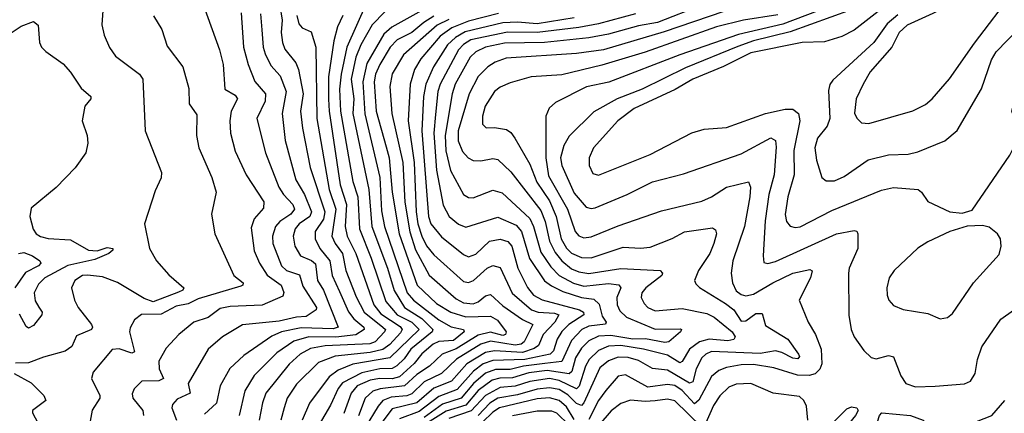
# Model space of a CAD drawing. Extents: x 1443846 to 1577407, y 839182 to 927291.
# Tile 114 of 256: x 1450879 to 1454886, y 892963 to 894568. Entities that reach past the tile are written whole.
import ezdxf

# ---------------------------------------------------------------- set-up
doc = ezdxf.new("R2010")
doc.units = 0

msp = doc.modelspace()

# ---------------------------------------------------------------- linework, layer by layer
at = {"layer": '0CON20XD'}
for points in [[(1454335, 894143.9), (1454514, 894196), (1454565, 894222.1), (1454593.3, 894245), (1454663.4, 894326.6), (1454765, 894472.1), (1454927.1, 894685), (1454941.1, 894715), (1454932.5, 894725), (1454908.4, 894728.4), (1454835, 894709.4), (1454735, 894667.3), (1454595, 894592.3), (1454491.2, 894545), (1454458.7, 894515), (1454429, 894455), (1454340, 894355), (1454311.4, 894305), (1454282.8, 894245), (1454277, 894187), (1454285.7, 894165.7), (1454305, 894147.9), (1454335, 894143.9)], [(1452288.4, 894631.6), (1452209.9, 894455), (1452186.5, 894345), (1452180.6, 894285), (1452185.1, 894195), (1452235, 893908.6), (1452254.9, 893845), (1452261.1, 893715), (1452309.5, 893595), (1452369.3, 893419.3), (1452415, 893364.4), (1452474.9, 893334.9), (1452505.2, 893305), (1452385, 893189.1), (1452235, 893163.7), (1452175, 893139.8), (1452138, 893112), (1452058.3, 893005), (1452028.1, 892935)], [(1452611.1, 894658.9), (1452393.2, 894536.8), (1452361.1, 894508.9), (1452291.4, 894388.6), (1452274.9, 894315), (1452283.3, 894183.3), (1452344.8, 893925), (1452351.3, 893788.7), (1452364.1, 893725), (1452456.3, 893455), (1452482, 893425), (1452585, 893344), (1452635.4, 893315.4), (1452685.5, 893305), (1452688.1, 893295), (1452645, 893260.2), (1452585, 893255.6), (1452561.2, 893245), (1452515, 893205.9), (1452484, 893166), (1452425, 893112.6), (1452395, 893104.3), (1452345.1, 893105.1), (1452305, 893098.5), (1452252.6, 893075), (1452227.3, 893045), (1452198.1, 892961.9)], [(1454225, 894640.9), (1453985, 894549.7), (1453805, 894507.4), (1453565, 894424.5), (1453276.8, 894313.2), (1453185.6, 894294.4), (1453059.9, 894230.1), (1453033.4, 894206.6), (1453020, 894175), (1453020, 894005), (1453031.6, 893931.6), (1453108.3, 893795), (1453139, 893705), (1453155, 893686.5), (1453175, 893678.2), (1453205, 893682.7), (1453315, 893727.7), (1453491.3, 893788.7), (1453655, 893828.2), (1453694.4, 893845), (1453755, 893884.7), (1453845, 893906.7), (1453853.8, 893885), (1453850.4, 893845), (1453829.4, 893725), (1453781.9, 893585), (1453775.3, 893535), (1453779.7, 893495), (1453795, 893462.5), (1453815, 893447.6), (1453835, 893441.9), (1453865, 893449.1), (1453944.7, 893495), (1454025, 893534.7), (1454095, 893549.6), (1454104.4, 893544.4), (1454097.5, 893515), (1454051.2, 893425), (1454088.5, 893335), (1454118.4, 893285), (1454140.8, 893225), (1454143.1, 893165), (1454135, 893143.2), (1454116.1, 893123.9), (1454092.7, 893117.3), (1454045, 893118.4), (1453948.7, 893148.7), (1453865, 893162.4), (1453815, 893161), (1453755, 893150.4), (1453725, 893138.4), (1453695, 893113.7), (1453643.4, 893016.6), (1453625, 893001.6), (1453575, 893055.7), (1453545, 893076.6), (1453515, 893081.3), (1453435, 893070.3), (1453345, 893119.5), (1453314.5, 893115), (1453265, 893055.9), (1453235, 893015.3), (1453195, 892938)], [(1451216.5, 894605), (1451213.6, 894546.4), (1451223.1, 894505), (1451244.7, 894454.7), (1451269.1, 894419.1), (1451365.6, 894345), (1451380.4, 894325), (1451389.1, 894115), (1451456.2, 893945), (1451455, 893923.3), (1451429.5, 893870.5), (1451386.2, 893735), (1451407, 893635), (1451435, 893584.5), (1451485, 893528.1), (1451546.9, 893475), (1451543.1, 893465), (1451525, 893456.5), (1451422, 893418), (1451385, 893430.9), (1451276.4, 893496.4), (1451215, 893520), (1451155, 893526.7), (1451134.2, 893525), (1451102.5, 893505), (1451089.2, 893475), (1451101.8, 893425), (1451116.1, 893395), (1451170.5, 893325), (1451175.6, 893315), (1451170.6, 893305), (1451110.4, 893279.6), (1451091.2, 893235), (1451063.9, 893216.1), (1450975, 893192.7), (1450915, 893169.6), (1450861.7, 893168.3)], [(1451626.9, 894625), (1451692, 894445), (1451706.7, 894385), (1451713.8, 894285), (1451755, 894260.4), (1451764.5, 894245), (1451739.2, 894195), (1451734.1, 894155), (1451736, 894105), (1451755, 894032), (1451800.3, 893935), (1451872.3, 893825), (1451871.1, 893798.9), (1451833.5, 893756.5), (1451821.1, 893718.9), (1451832.8, 893625), (1451854.6, 893574.6), (1451886.6, 893526.6), (1451943.4, 893485), (1451954.1, 893455.9), (1451949.1, 893440.9), (1451866.1, 893403.9), (1451735, 893398.7), (1451695, 893390), (1451645.5, 893354.5), (1451588.1, 893335), (1451525.8, 893284.2), (1451475, 893228.6), (1451445, 893176), (1451446.5, 893145), (1451463.9, 893105), (1451445, 893096), (1451376, 893094), (1451345, 893062.5), (1451336.9, 893043.1), (1451338.5, 893025), (1451379.7, 892975), (1451382.1, 892955)], [(1451780.4, 894595), (1451790.2, 894455), (1451808, 894385), (1451836, 894316), (1451878.9, 894265), (1451877.6, 894235), (1451844.2, 894165), (1451879.7, 894025), (1451933.6, 893885), (1451952.5, 893855), (1451990.9, 893815), (1451996.8, 893795), (1451982.9, 893775), (1451938, 893745), (1451919.6, 893725), (1451907.2, 893685), (1451909.6, 893655), (1451943.9, 893565), (1451965.1, 893545.1), (1452017.5, 893527.5), (1452031.2, 893481.2), (1452087, 893395), (1452085.4, 893384.6), (1452045, 893357.5), (1452005, 893355.5), (1451935, 893338.6), (1451785, 893324.2), (1451703.6, 893275), (1451645.2, 893224.8), (1451564.8, 893085.2), (1451572.2, 893045), (1451519.6, 893020.4), (1451500.8, 892999.2), (1451497.7, 892985), (1451517, 892935)], [(1451859.1, 894590.9), (1451864.3, 894525.7), (1451870.2, 894455), (1451878.2, 894428.2), (1451900.7, 894380.7), (1451938.3, 894338.3), (1451963.2, 894275), (1451947.2, 894185), (1451959.3, 894075), (1452002.4, 893915), (1452037.9, 893855), (1452066.4, 893785), (1452060, 893765), (1452016.2, 893735), (1452000.2, 893715), (1451991.9, 893685), (1451998.1, 893645), (1452022, 893605), (1452066.4, 893586.4), (1452082, 893572), (1452090.2, 893505), (1452115.8, 893465), (1452175.2, 893315), (1452155, 893307.7), (1452025, 893311.6), (1451944.9, 893295.1), (1451905, 893277.6), (1451791, 893199), (1451734.1, 893145.9), (1451694, 893076), (1451679.1, 893005), (1451630.5, 892959.5)], [(1451938.1, 894625), (1451947.1, 894565), (1451943.4, 894515), (1451948, 894475), (1451957.8, 894447.8), (1452002.3, 894392.3), (1452013.5, 894365), (1452032, 894265), (1452021.5, 894195), (1452029.3, 894125), (1452060.5, 893965), (1452120.8, 893785), (1452115.4, 893755), (1452081.3, 893705), (1452081.2, 893675), (1452100.9, 893635), (1452140.5, 893585), (1452150.3, 893525), (1452180.2, 893459.8), (1452216.7, 893376.7), (1452238.8, 893348.8), (1452278.9, 893315), (1452280.9, 893305), (1452246.8, 893283.2), (1452165.7, 893274.3), (1452055, 893275.1), (1451995, 893257.1), (1451925, 893209.8), (1451833.1, 893116.9), (1451795, 893054.4), (1451771.6, 892955)], [(1452365, 894599.6), (1452312.9, 894547.1), (1452267.3, 894465), (1452247.3, 894415), (1452227.8, 894325), (1452238.8, 894245), (1452235.3, 894185), (1452299.1, 893875), (1452312.5, 893725), (1452376.2, 893555), (1452403.3, 893463.3), (1452445.2, 893395), (1452515, 893349.7), (1452560.7, 893305), (1452557.5, 893295), (1452470.8, 893225), (1452443.2, 893185), (1452413.7, 893156.3), (1452395, 893146), (1452345, 893144.1), (1452271.1, 893128.9), (1452192.6, 893087.4), (1452175.1, 893065), (1452144.1, 892995.9), (1452084.4, 892895)], [(1452827.8, 894592.2), (1452705, 894562.2), (1452637.7, 894535), (1452589.7, 894500.3), (1452511.8, 894408.2), (1452485.9, 894365), (1452468, 894305), (1452460, 894155), (1452484.7, 893985), (1452491.9, 893785), (1452499.3, 893735), (1452515, 893685.3), (1452535, 893646.4), (1452565, 893609.3), (1452685, 893500), (1452705, 893496.8), (1452725.4, 893504.6), (1452781.8, 893555), (1452805, 893565.6), (1452835, 893557), (1452883, 893453), (1452961.9, 893385), (1452988.6, 893375), (1453055, 893371.8), (1453073.5, 893365), (1453056.8, 893335), (1453009.7, 893285), (1452990.5, 893239.5), (1452972.6, 893227.4), (1452925, 893211.5), (1452811.6, 893218.4), (1452775, 893211.5), (1452698.9, 893165), (1452636.7, 893095), (1452564.6, 893065.4), (1452495, 893006.5), (1452395, 892981.1), (1452314.1, 892875)], [(1453385, 894590.9), (1453235, 894550.4), (1453154.1, 894535.9), (1452985, 894515.1), (1452863.8, 894516.2), (1452715, 894485.1), (1452685, 894466.9), (1452665.2, 894445), (1452589.5, 894305), (1452580.1, 894275), (1452571.5, 894181.5), (1452564.7, 894105), (1452574.7, 893954.7), (1452602.3, 893812.3), (1452627.1, 893765), (1452665, 893734.7), (1452695, 893722.5), (1452825, 893762.7), (1452900.1, 893730.1), (1452921.1, 893705), (1452954.1, 893594.1), (1453015, 893503.7), (1453042.7, 893482.7), (1453089.7, 893459.7), (1453164.9, 893434.9), (1453215, 893428.2), (1453237.5, 893407.5), (1453249.1, 893359.1), (1453266.3, 893335), (1453262.7, 893327.3), (1453195, 893318.2), (1453167, 893305), (1453125, 893260.7), (1453085.6, 893175), (1453016.2, 893166.2), (1452928.8, 893155), (1452875, 893141.3), (1452815, 893142.3), (1452775, 893127.4), (1452725.8, 893084.2), (1452676.1, 893025), (1452599.7, 893000.3), (1452525, 892946.8)], [(1453655, 894627.4), (1453475, 894556.5), (1453397, 894543), (1453275, 894508.6), (1453195, 894493.2), (1453015, 894475.1), (1452851.5, 894471.5), (1452774.3, 894455.7), (1452735, 894437.1), (1452712.9, 894415), (1452650.5, 894305), (1452638.6, 894265), (1452609.9, 894095), (1452613.1, 894033.1), (1452632.5, 893952.5), (1452685, 893855.5), (1452705, 893843.1), (1452725, 893841.5), (1452805, 893873.3), (1452842.5, 893862.5), (1452955, 893756.8), (1452969.9, 893725), (1453000.3, 893620.3), (1453040, 893560), (1453074.7, 893524.7), (1453133.3, 893493.3), (1453175, 893481.9), (1453275, 893492.4), (1453317.5, 893487.5), (1453325.2, 893475), (1453309.2, 893435), (1453310.3, 893405), (1453321.6, 893381.6), (1453349.1, 893355), (1453465, 893306.2), (1453567.3, 893307.3)], [(1453745, 894601.4), (1453502.1, 894517.9), (1453255, 894445.2), (1453145, 894429.5), (1452858.9, 894411.1), (1452813.6, 894395), (1452783.9, 894375), (1452745, 894336), (1452708.7, 894265), (1452663.6, 894115), (1452663.7, 894073.7), (1452680.6, 894030.6), (1452704, 894004), (1452725, 893993.9), (1452755, 893992), (1452805, 894001.3), (1452825, 893997.2), (1452877.9, 893947.9), (1452999.3, 893789.3), (1453017.6, 893745), (1453035.6, 893665), (1453058.7, 893618.7), (1453085.3, 893585.3), (1453125, 893552.5), (1453155, 893539.3), (1453195, 893533.7), (1453325, 893553.4), (1453486, 893545), (1453495.6, 893535), (1453492.2, 893525), (1453426.9, 893475), (1453411.1, 893455), (1453408.2, 893435), (1453420.3, 893410.3)], [(1454262.4, 894607.6), (1454015, 894518.2), (1453865, 894481), (1453801.3, 894458.7), (1453589.1, 894370.9), (1453412.3, 894285), (1453311.2, 894245), (1453215, 894192.7), (1453115, 894093.1), (1453093.3, 894055), (1453079.8, 894005), (1453085, 893973.5), (1453135, 893860), (1453185, 893804.1), (1453205, 893797.8), (1453220.4, 893800.4), (1453351.4, 893855), (1453455, 893907.3), (1453580.4, 893939.6), (1453815, 894020.9), (1453935.9, 894085.9), (1453954.5, 894075), (1453957.6, 894047.6), (1453950, 893935), (1453927.9, 893855), (1453912.7, 893747.3), (1453904.6, 893604.6), (1453907.9, 893577.9), (1453923.8, 893573.8), (1453955, 893581.8), (1454202.7, 893695), (1454275, 893708.5), (1454285.5, 893705.5), (1454290, 893695), (1454290.6, 893635), (1454254.5, 893555), (1454252, 893535), (1454254, 893364), (1454262.8, 893305), (1454275, 893275.7), (1454315, 893220), (1454345, 893190.8), (1454365, 893185.7), (1454415, 893199.1), (1454435, 893192.9), (1454465, 893116.2), (1454486, 893085), (1454525, 893071.5)], [(1454409.8, 894630.2), (1454275, 894525.3), (1454225, 894498.7), (1454155, 894476.7), (1454064.2, 894474.2), (1453855, 894433), (1453743, 894377), (1453618.9, 894325), (1453547.2, 894282.8), (1453379.6, 894205), (1453313.8, 894155), (1453214.6, 894045), (1453196.9, 894005), (1453196.9, 893973.1), (1453211.1, 893941.1), (1453235, 893934.6), (1453445, 894018.1), (1453615, 894106.7), (1453665, 894122), (1453755, 894128.7), (1453914.8, 894185.2), (1453995, 894203.1), (1454025, 894203.3), (1454048.9, 894185), (1454054.3, 894155), (1454029.4, 894035), (1454030.6, 893935), (1454005.2, 893845), (1453994, 893774), (1454000.4, 893745), (1454015, 893725.5), (1454035, 893720.3)], [(1454195, 893911.1), (1454235, 893928.8), (1454332.9, 893997.1), (1454415, 894016.2), (1454495, 894020), (1454535, 894028.8), (1454645, 894073.3), (1454694.6, 894115.4), (1454794, 894286), (1454834.6, 894404.6), (1454853.2, 894436.8), (1455035.3, 894624.7)], [(1450815, 894495.6), (1450885, 894541.1), (1450935, 894560.5), (1450954.4, 894545), (1450959.4, 894475), (1450967.5, 894455), (1450985, 894437.5), (1451055, 894387.1), (1451085, 894354), (1451128.9, 894288.9), (1451168, 894255), (1451168, 894245), (1451144.4, 894215), (1451132.5, 894155), (1451152.9, 894095), (1451155.7, 894065), (1451147.5, 894025), (1451105, 893963.3), (1451026.6, 893883.4), (1450925, 893800), (1450920, 893765), (1450933.4, 893713.4), (1450945.7, 893695), (1450963.8, 893683.8), (1450995, 893676.1), (1451085, 893669.7), (1451158.3, 893628.3), (1451194, 893626), (1451235, 893639.3), (1451258, 893635), (1451257.9, 893627.9), (1451242.1, 893615), (1451185, 893589.8), (1451075, 893566.1), (1450981.5, 893515), (1450955, 893489.7), (1450937.4, 893455), (1450941.3, 893421.3), (1450956.2, 893396.2), (1450970.4, 893375), (1450968.5, 893365), (1450935, 893321.9), (1450915, 893310.9), (1450905, 893316.7), (1450877.6, 893367.6)], [(1451423.6, 894583.6), (1451457.2, 894527.2), (1451479.3, 894459.3), (1451542.5, 894375), (1451567, 894287), (1451568.9, 894225), (1451599.4, 894179.4), (1451597.8, 894095), (1451607.8, 894045), (1451660.5, 893925), (1451678.1, 893865), (1451660, 893775), (1451672.9, 893695), (1451750.8, 893525), (1451787.7, 893495), (1451786.4, 893485), (1451778.5, 893481.5), (1451605, 893429.6), (1451565, 893410), (1451515, 893399.7), (1451455, 893367.4), (1451373.9, 893366.1), (1451346.1, 893343.9), (1451327.8, 893312.2), (1451325.3, 893295), (1451345.9, 893214.1), (1451335, 893208.5), (1451284.1, 893225.9), (1451255, 893223.5), (1451178.3, 893131.7), (1451171.1, 893105), (1451205.3, 893035.3), (1451205.3, 893024.7), (1451173.5, 892976.5), (1451165, 892930.8)], [(1452006.2, 894585), (1452015, 894550.5), (1452028.2, 894535), (1452065, 894518.6), (1452084.7, 894455), (1452087.8, 894165), (1452138.6, 893875), (1452165.5, 893795), (1452149.7, 893685), (1452162.6, 893655), (1452192.2, 893615), (1452206.1, 893545), (1452247.8, 893437.8), (1452281.1, 893375), (1452357.4, 893315), (1452367.1, 893305), (1452363, 893295), (1452324.9, 893255.1), (1452303.3, 893246.7), (1452121.5, 893238.5), (1452062.2, 893227.8), (1452020, 893205), (1451975.9, 893164.1), (1451881, 893045), (1451866.5, 893006.5), (1451853, 892935)], [(1452193.3, 894585), (1452171.8, 894538.2), (1452157.9, 894482.1), (1452135.8, 894335), (1452136.2, 894243.8), (1452138, 894195), (1452183.6, 893895), (1452209.5, 893815), (1452203.3, 893725), (1452211.1, 893685), (1452246.8, 893615), (1452319.6, 893405), (1452349.2, 893369.2), (1452427.7, 893317.7), (1452435.1, 893305), (1452429, 893291), (1452385, 893244.2), (1452357.1, 893222.9), (1452305, 893211.6), (1452163.2, 893196.8), (1452095, 893170.6), (1452005, 893082.7), (1451967.2, 893025), (1451954.8, 892985), (1451941.5, 892935)], [(1452565, 894581.7), (1452523.6, 894556.4), (1452475, 894515.8), (1452414.8, 894485), (1452386.2, 894455), (1452345, 894385.3), (1452327.3, 894345), (1452321.9, 894315), (1452329, 894195), (1452370.4, 894049.6), (1452383, 894005), (1452395.4, 893864.6), (1452423.7, 893695), (1452496.5, 893485), (1452575, 893411.5), (1452633.5, 893375), (1452695, 893357.1), (1452795, 893359.7), (1452823.6, 893343.6), (1452858.4, 893295), (1452856.4, 893285), (1452845, 893281.1), (1452795, 893294.7), (1452745, 893282.5), (1452655, 893226.5), (1452598.6, 893205), (1452546.5, 893155), (1452495, 893121.5), (1452445, 893075.8), (1452346.5, 893063.5), (1452316.4, 893053.6), (1452284.7, 893025.3), (1452257.1, 892952.9)], [(1452625, 894569), (1452578, 894545), (1452441.3, 894425), (1452395, 894347.5), (1452385.2, 894295), (1452392.8, 894185), (1452438.6, 893985), (1452446.3, 893823.7), (1452467.2, 893702.8), (1452490.2, 893630.2), (1452545, 893526.2), (1452655, 893429.4), (1452685, 893413.6), (1452725, 893410), (1452745, 893417.5), (1452775, 893441.7), (1452795, 893448), (1452845, 893401.3), (1452925.3, 893345), (1452966.7, 893325), (1452932.5, 893255), (1452919.7, 893245), (1452895, 893241.2), (1452795, 893256.9), (1452755, 893245.8), (1452656.2, 893183.8), (1452595, 893125.5), (1452525, 893091.6), (1452475, 893043.1), (1452455, 893034.5), (1452390.8, 893029.3), (1452357.1, 893015), (1452337.1, 892992.9), (1452285.4, 892905)], [(1453135.1, 894574.9), (1452985, 894550.5), (1452905, 894557.4), (1452845, 894554.7), (1452692, 894518), (1452651.9, 894495), (1452619.6, 894465), (1452562.4, 894375), (1452532.2, 894305), (1452522.6, 894255), (1452514.9, 894115), (1452542.9, 893765), (1452551.7, 893735), (1452595, 893682.3), (1452685, 893610.3), (1452705, 893601.1), (1452735, 893611.4), (1452790.8, 893665), (1452835, 893673), (1452865, 893663.1), (1452882.2, 893645), (1452906.4, 893555), (1452945.6, 893475.6), (1452970, 893445), (1453005, 893426.4), (1453157.8, 893385), (1453173.5, 893375), (1453175.2, 893365), (1453114.1, 893325.9), (1453085, 893296.3), (1453066.4, 893265), (1453051.5, 893218.5), (1453037.5, 893205), (1452935, 893183.1), (1452805, 893178.7), (1452765, 893164.5), (1452725.7, 893135), (1452659.8, 893060.2), (1452585, 893032.4), (1452505, 892971), (1452425, 892941.3)], [(1453965, 894587.7), (1453824.9, 894565.1), (1453715, 894538.6), (1453425, 894435.8), (1453248.1, 894381.9), (1453085, 894342.6), (1452961.2, 894335), (1452875, 894310), (1452835, 894292.7), (1452811.5, 894275), (1452773.4, 894215), (1452762.1, 894175), (1452762.1, 894142.1), (1452777.2, 894127.2), (1452811.5, 894128.5), (1452860, 894120), (1452877.8, 894107.7), (1452894.3, 894084.3), (1452955, 893978.8), (1452983, 893905), (1453035, 893829.7), (1453062.5, 893765), (1453083, 893675), (1453105, 893636.1), (1453125, 893616.6), (1453165, 893598.4), (1453205, 893596.5), (1453335, 893641.1), (1453405, 893636.8), (1453445, 893641.1), (1453535, 893675.9), (1453585, 893703.6), (1453699.1, 893719.1), (1453710.5, 893710.5), (1453714.5, 893695), (1453704.6, 893655), (1453687.3, 893615), (1453641.3, 893545), (1453625.5, 893505), (1453630.5, 893490.5), (1453645.9, 893475.9), (1453751.4, 893411.4), (1453785.8, 893385), (1453815, 893338.6), (1453835, 893340.8), (1453875, 893370), (1453900.8, 893370.8), (1453915, 893320.7), (1454005, 893265.3), (1454048.8, 893205), (1454053.1, 893195), (1454046.2, 893185), (1454025, 893187.5), (1453981, 893211), (1453955, 893218), (1453893.2, 893206.8), (1453695, 893214.8), (1453671.8, 893205), (1453655, 893188.9), (1453632.1, 893145), (1453618, 893092), (1453605, 893086.1), (1453515, 893139.5), (1453455, 893146.5), (1453398, 893178), (1453355, 893190.9), (1453315, 893192.2), (1453275, 893177.7), (1453240.7, 893149.3), (1453175, 893005.8), (1453165, 892994.7), (1453145, 893003), (1453109.3, 893039.3), (1453075, 893060.5), (1453035, 893067.4), (1452985, 893061.7), (1452905, 893039), (1452824.3, 893025), (1452792, 893005), (1452745, 892954.5)], [(1454035, 893720.3), (1454055, 893723.2), (1454185, 893790.5), (1454386.9, 893873.1), (1454435, 893884.3), (1454535.4, 893875.4), (1454549.2, 893865), (1454575, 893826.9), (1454664.7, 893784.7), (1454715, 893778.5), (1454755, 893791.8), (1454908.9, 894015), (1454932.9, 894065), (1454943.1, 894125), (1454916.5, 894195), (1454966.7, 894395), (1454986.2, 894425), (1455017.3, 894455), (1455086.5, 894495), (1455147, 894547), (1455185, 894575.3)], [(1454452.4, 894587.6), (1454409.1, 894550.9), (1454354.7, 894475), (1454189.1, 894320.9), (1454176.1, 894303.9), (1454170.4, 894279.6), (1454176.7, 894165), (1454165.7, 894134.3), (1454125.8, 894085), (1454115.7, 894045), (1454122.1, 893995), (1454144.1, 893924.1), (1454161.2, 893911.2), (1454195, 893911.1)], [(1454625, 893348), (1454655, 893353.8), (1454675, 893370), (1454760.5, 893495), (1454865, 893610), (1454874.3, 893645), (1454871.4, 893675), (1454859.2, 893695), (1454825, 893722.2), (1454798.3, 893728.3), (1454735, 893725.9), (1454665, 893704.4), (1454575, 893662.2), (1454535, 893636.7), (1454438.6, 893545), (1454418.1, 893515), (1454408.9, 893475), (1454409.4, 893445), (1454415.8, 893425), (1454435, 893402.5), (1454475, 893386.9), (1454575, 893370.6), (1454625, 893348)], [(1450873.3, 893615), (1450895, 893619.3), (1450931.4, 893605), (1450960, 893585), (1450964.3, 893575), (1450955.6, 893565), (1450902.5, 893537.5), (1450858.2, 893475)], [(1453420.3, 893410.3), (1453435, 893394.8), (1453465, 893381.3), (1453575, 893390.3), (1453675, 893370.8), (1453705.3, 893355), (1453778.4, 893295), (1453790.8, 893275), (1453785.8, 893264.2), (1453761.4, 893258.6), (1453685, 893266), (1453645.3, 893255), (1453605.6, 893225), (1453575, 893174.7), (1453565, 893169), (1453515, 893199.9), (1453418.2, 893225), (1453325, 893239.8), (1453275, 893236.9), (1453235, 893219.2), (1453197.1, 893182.9), (1453181.3, 893155), (1453156, 893074), (1453145, 893063.3), (1453075, 893097.5), (1453034.7, 893104.7), (1452955, 893092.4), (1452895, 893074.4), (1452835, 893068.8), (1452774, 893036), (1452716.9, 892973.1), (1452625, 892942.8)], [(1454525, 893071.5), (1454605, 893074.6), (1454725, 893082.9), (1454749.2, 893095), (1454768.1, 893125), (1454777, 893183), (1454795, 893234), (1454872.4, 893347.6), (1454966, 893414)], [(1453567.3, 893307.3), (1453572, 893305), (1453568.1, 893295), (1453520.6, 893255), (1453505, 893251.3), (1453426.5, 893266.5), (1453375, 893265.1), (1453285, 893280.9), (1453235, 893278.4), (1453195, 893258.3), (1453165, 893228.5), (1453140.9, 893189.1), (1453126.1, 893133.9), (1453115.1, 893124.9), (1453025, 893138), (1452951.5, 893128.5), (1452885, 893107.8), (1452832.9, 893107.1), (1452801.2, 893098.8), (1452745, 893056.5), (1452695, 892996.4), (1452615, 892971.8), (1452468.7, 892881.3)], [(1450856.2, 893125), (1450925, 893087.8), (1450976.5, 893036.5), (1450985.6, 893015), (1450931.4, 892975), (1450930.6, 892965), (1450953.1, 892925), (1450914.4, 892875), (1450917.3, 892775), (1450901.9, 892725), (1450866.5, 892665)], [(1454087.2, 892935), (1454081.9, 892991.9), (1454070.4, 893015), (1454052.2, 893032.2), (1453945.6, 893045.6), (1453855, 893085.3), (1453795, 893082.6), (1453765, 893069.7), (1453729.1, 893035), (1453703, 892995), (1453668, 892915)], [(1453135, 892938.2), (1453105, 892989.5), (1453075, 893016.2), (1453035, 893026.8), (1452985, 893022.5), (1452832.2, 892985), (1452805, 892967.7), (1452763.1, 892926.9)], [(1453655, 892906.2), (1453545, 893013.8), (1453515, 893020.5), (1453465, 893013.9), (1453425, 893010.9), (1453365, 893017), (1453325, 893003.9), (1453286.1, 892973.9), (1453236.6, 892915)], [(1454205, 892871.4), (1454185, 892880), (1454179.6, 892895), (1454195, 892930.8), (1454245, 892981.4), (1454265, 892989.4), (1454286.7, 892985), (1454291.2, 892975), (1454281.2, 892955), (1454219.7, 892880.3), (1454205, 892871.4)], [(1454905, 892381.4), (1454878.8, 892398.8), (1454795, 892453.3), (1454627.5, 892625), (1454569.3, 892669.3), (1454427.6, 892727.6), (1454395, 892719.6), (1454355, 892721.5), (1454305.5, 892765), (1454294.6, 892785.4), (1454301.2, 892805), (1454357.1, 892885), (1454378.8, 892955), (1454387.5, 892965), (1454505, 892953.8), (1454555.6, 892935), (1454585, 892903.6), (1454605, 892895.4), (1454655, 892906.9), (1454735, 892914.7), (1454835.2, 892954.8), (1454887.9, 893015)], [(1453114.6, 892915), (1453065, 892964.3), (1453045, 892972.6), (1452985, 892972.2), (1452885, 892952.4)]]:
    msp.add_lwpolyline(points, dxfattribs=at)

doc.saveas('drawing.dxf')
